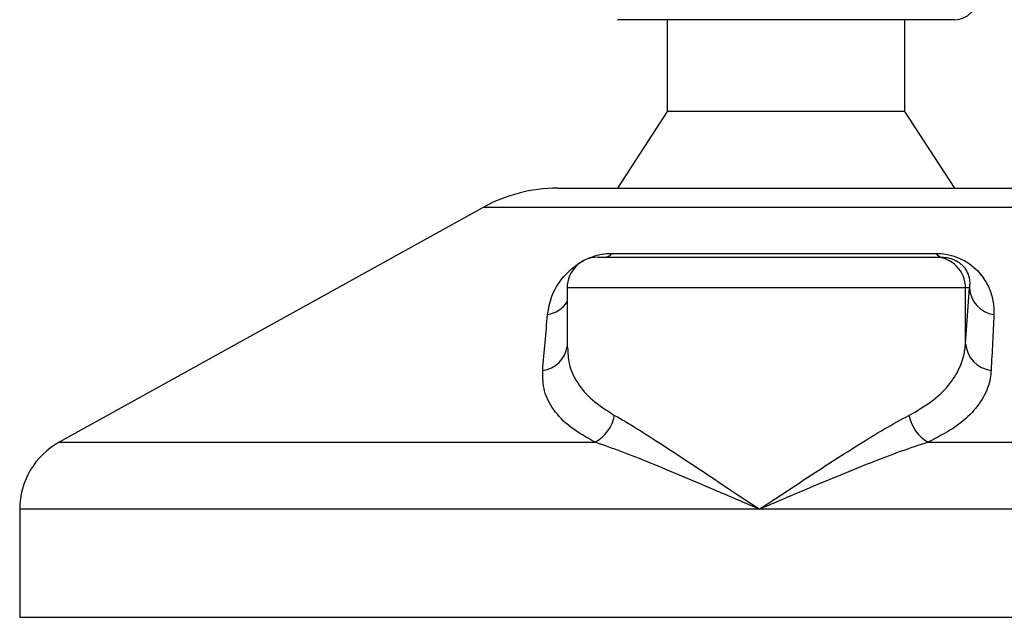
# Model space of a CAD drawing. Header units: millimetres. Extents: x 0 to 420, y 0 to 297.
# Tile 51 of 59: x 319.42 to 324.5, y 190.69 to 193.78. Entities that reach past the tile are written whole.
import ezdxf

# ---------------------------------------------------------------- set-up
doc = ezdxf.new("R2010")
doc.units = ezdxf.units.MM

msp = doc.modelspace()

# ---------------------------------------------------------------- linework, layer by layer
at = {"color": 7, "linetype": 'Continuous', "lineweight": 25}
for p, q in [((324.24581, 193.77636), (322.50711, 193.77636)), ((322.76396, 193.77636), (322.76396, 193.30217)), ((323.98895, 193.30217), (323.98895, 193.77636)), ((322.76396, 193.30217), (322.50711, 192.90701)), ((323.98895, 193.30217), (322.76396, 193.30217)), ((324.24581, 192.90701), (323.98895, 193.30217)), ((322.19765, 192.90701), (324.55527, 192.90701)), ((321.81474, 192.80806), (319.62859, 191.59726)), ((324.93818, 192.80806), (321.81474, 192.80806)), ((322.47724, 192.57116), (324.15048, 192.57116)), ((322.40569, 192.55137), (324.14386, 192.55137)), ((324.14386, 192.55137), (324.18028, 192.55137)), ((322.24763, 192.39331), (322.24763, 192.08576)), ((324.30183, 192.39331), (322.24763, 192.39331)), ((324.30183, 192.10613), (324.30183, 192.39331)), ((324.30183, 192.10613), (324.32156, 192.39331)), ((324.32156, 192.39331), (324.30183, 192.39331)), ((319.62859, 191.59726), (322.39185, 191.59726)), ((324.108, 191.59726), (327.12433, 191.59726)), ((319.42488, 191.25158), (319.42488, 190.69413)), ((323.2394, 191.25158), (319.42488, 191.25158)), ((327.32804, 191.25158), (323.2394, 191.25158)), ((319.42488, 190.69413), (327.32804, 190.69413))]:
    msp.add_line(p, q, dxfattribs=at)
for centre, radius, start, end in [((324.24581, 193.89491), 0.11855, 270, 0), ((322.19765, 192.1167), 0.79032, 90, 118.97971), ((322.43922, 192.5975), 0.04626, 274.23151, 325.2865), ((324.18451, 192.59006), 0.03892, 209.05163, 263.76168), ((322.40569, 192.39331), 0.15806, 90, 180), ((324.14382, 192.39335), 0.15802, 359.98276, 89.98275), ((324.47057, 192.40254), 0.1493, 183.54488, 261.10645), ((322.11914, 192.40629), 0.15376, 280.3615, 326.68384), ((324.45097, 192.11632), 0.14949, 183.90875, 263.2912), ((322.10452, 192.11137), 0.14451, 276.74568, 352.01298), ((322.29585, 191.77245), 0.19976, 298.723, 349.35207), ((324.21282, 191.77557), 0.20683, 191.16088, 239.55225), ((319.82004, 191.25158), 0.39516, 118.97971, 180)]:
    msp.add_arc(centre, radius, start, end, dxfattribs=at)
for points, knots in [([(322.14679, 192.25503), (322.15179, 192.2865), (322.16177, 192.34925), (322.21087, 192.43333), (322.27263, 192.49605), (322.32573, 192.53186), (322.37684, 192.55503), (322.42696, 192.56813), (322.46022, 192.57107), (322.47573, 192.57115), (322.47724, 192.57116)], [0, 0, 0, 0, 0.2791688, 0.5566156, 0.6991027, 0.7915598, 0.8614835, 0.9308082, 0.9932657, 1, 1, 1, 1]), ([(324.15048, 192.57116), (324.16763, 192.57036), (324.2022, 192.56875), (324.25417, 192.55412), (324.30457, 192.53032), (324.36067, 192.48906), (324.4073, 192.42973), (324.43765, 192.36054), (324.44798, 192.30196), (324.44762, 192.26732), (324.44749, 192.25503)], [0, 0, 0, 0, 0.0715734, 0.1443473, 0.2083354, 0.3096596, 0.4923301, 0.6911888, 0.8905251, 1, 1, 1, 1]), ([(324.18028, 192.55137), (324.18545, 192.55125), (324.19378, 192.55106), (324.20791, 192.5492), (324.22132, 192.54636), (324.23451, 192.54216), (324.24581, 192.53742), (324.26373, 192.52816), (324.289, 192.50835), (324.31828, 192.4664), (324.325, 192.42732), (324.32218, 192.39944), (324.32156, 192.39331)], [0, 0, 0, 0, 0.0326282, 0.0525244, 0.0758401, 0.1000535, 0.1224526, 0.1468975, 0.2362249, 0.4244765, 0.873292, 1, 1, 1, 1]), ([(322.1215, 191.96786), (322.12557, 192.016), (322.13375, 192.1127), (322.14243, 192.20745), (322.14679, 192.25503)], [0, 0, 0, 0, 0.497852, 1, 1, 1, 1]), ([(324.44749, 192.25503), (324.44528, 192.20786), (324.44083, 192.11311), (324.43596, 192.01641), (324.43351, 191.96786)], [0, 0, 0, 0, 0.4978543, 1, 1, 1, 1]), ([(324.0099, 191.73554), (324.04973, 191.75849), (324.13061, 191.80509), (324.21614, 191.88754), (324.27464, 191.97808), (324.29724, 192.05229), (324.30097, 192.09608), (324.30183, 192.10613)], [0, 0, 0, 0, 0.2283053, 0.4634776, 0.6938128, 0.9297437, 1, 1, 1, 1]), ([(322.25015, 192.08576), (322.25107, 192.05769), (322.25316, 191.99375), (322.29647, 191.90276), (322.37197, 191.81178), (322.45167, 191.76123), (322.49217, 191.73554)], [0, 0, 0, 0, 0.2082101, 0.4742022, 0.7327817, 1, 1, 1, 1]), ([(322.39185, 191.59726), (322.34783, 191.62201), (322.25823, 191.67237), (322.17382, 191.76235), (322.12305, 191.86091), (322.12202, 191.93188), (322.1215, 191.96786)], [0, 0, 0, 0, 0.2463531, 0.5014676, 0.7472632, 1, 1, 1, 1]), ([(324.43351, 191.96786), (324.43269, 191.95781), (324.4292, 191.91476), (324.405, 191.84045), (324.34098, 191.75065), (324.24485, 191.66746), (324.15406, 191.62089), (324.108, 191.59726)], [0, 0, 0, 0, 0.0699949, 0.2998887, 0.53536, 0.7642956, 1, 1, 1, 1]), ([(322.49217, 191.73554), (322.53006, 191.7135), (322.60589, 191.6694), (322.73747, 191.58468), (322.87882, 191.4919), (323.04627, 191.38034), (323.16824, 191.29893), (323.23879, 191.25199), (323.2394, 191.25158)], [0, 0, 0, 0, 0.181527, 0.3632884, 0.5522832, 0.7413623, 0.9977537, 1, 1, 1, 1]), ([(323.2394, 191.25158), (323.24002, 191.25199), (323.31057, 191.29893), (323.43293, 191.38003), (323.60382, 191.49157), (323.74921, 191.58403), (323.88751, 191.66899), (323.96876, 191.71317), (324.0099, 191.73554)], [0, 0, 0, 0, 0.0022463, 0.2586365, 0.4459417, 0.636711, 0.8160478, 1, 1, 1, 1]), ([(323.2394, 191.25158), (323.23873, 191.25187), (323.16042, 191.28542), (322.96792, 191.36814), (322.72897, 191.46911), (322.52685, 191.55004), (322.43684, 191.58153), (322.39185, 191.59726)], [0, 0, 0, 0, 0.0022151, 0.2580941, 0.6355, 0.8178206, 1, 1, 1, 1]), ([(324.108, 191.59726), (324.06105, 191.58167), (323.96618, 191.55017), (323.75658, 191.46936), (323.51202, 191.36814), (323.31839, 191.28542), (323.24008, 191.25187), (323.2394, 191.25158)], [0, 0, 0, 0, 0.1804148, 0.3645009, 0.7419063, 0.9977849, 1, 1, 1, 1])]:
    msp.add_open_spline(points, degree=3, knots=knots, dxfattribs=at)

doc.saveas('drawing.dxf')
